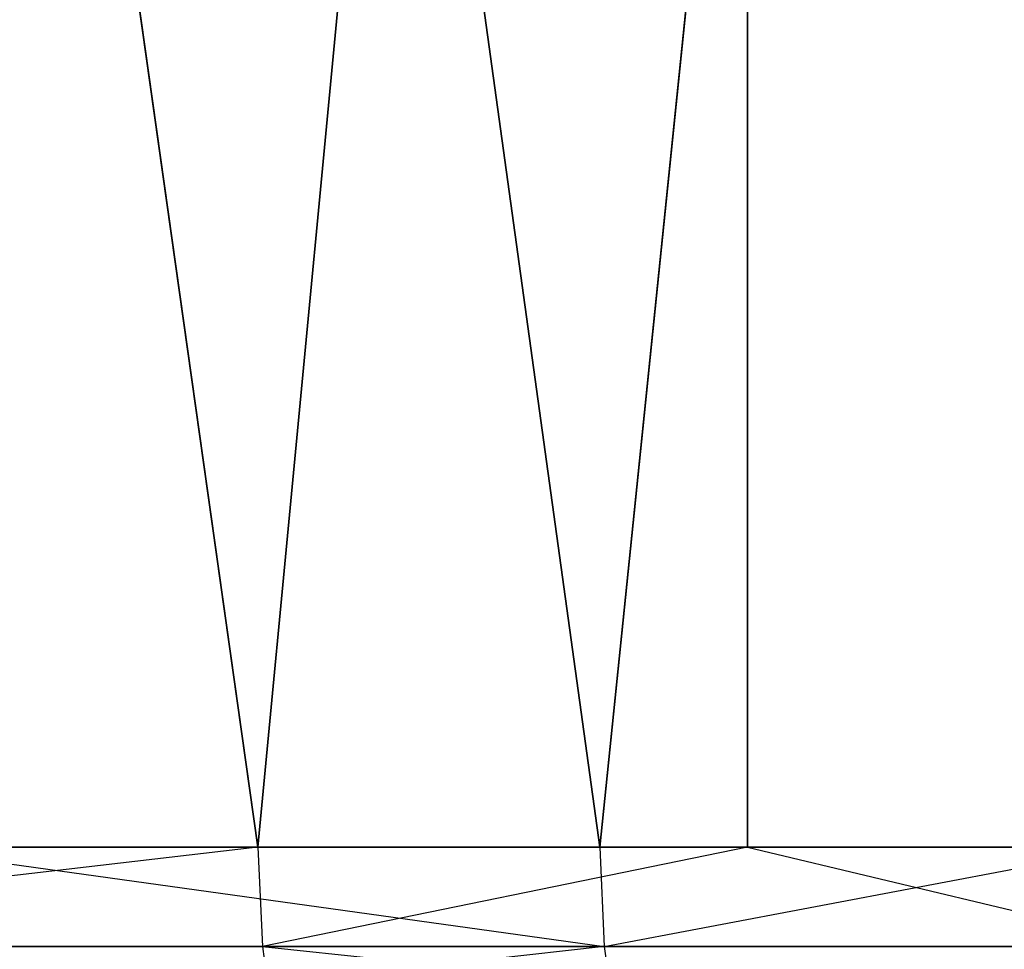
# Model space of a CAD drawing. Extents: x 0 to 7, y 0 to 11.4.
# Tile 22 of 256: x 0.4252 to 0.4597, y 0.0164 to 0.049. Entities that reach past the tile are written whole.
import ezdxf

# ---------------------------------------------------------------- set-up
doc = ezdxf.new("R2010")
doc.units = 0
doc.header["$LTSCALE"] = 2.54
doc.layers.get('0').update_dxf_attribs({"color": 13, "linetype": 'CONTINUOUS'})

# ---------------------------------------------------------------- blocks, each defined once
blk = doc.blocks.new('KUBEK_NA_SZCZOTECZKI_DEMIT')
at = {"color": 0}
for p, q in [((0.433563, 0.02, 3.923097), (0.408153, 0.2, 3.905987)), ((0.433563, 0.02, 3.923097), (0.408153, 0.2, 3.905987)), ((0.420645, 0.2, 3.085319), (0.445548, 0.02, 3.069588)), ((0.420645, 0.2, 3.085319), (0.445548, 0.02, 3.069588)), ((0.433563, 0.02, 3.923097), (0.450724, 0.2, 3.93343)), ((0.433563, 0.02, 3.923097), (0.450724, 0.2, 3.93343)), ((0.464031, 0.2, 3.059184), (0.445548, 0.02, 3.069588)), ((0.464031, 0.2, 3.059184), (0.445548, 0.02, 3.069588)), ((0.450724, 0.2, 3.93343), (0.450724, 0.02, 3.93343)), ((0.450724, 0.2, 3.93343), (0.450724, 0.02, 3.93343)), ((0.433563, 0.02, 3.923097), (0.40357, 0.016527, 3.902275)), ((0.433563, 0.02, 3.923097), (0.408153, 0.02, 3.905987)), ((0.420645, 0.02, 3.085319), (0.445703, 0.016527, 3.06985)), ((0.445548, 0.02, 3.069588), (0.420645, 0.02, 3.085319)), ((0.433563, 0.02, 3.923097), (0.433725, 0.016527, 3.92284)), ((0.450724, 0.02, 3.93343), (0.433563, 0.02, 3.923097)), ((0.450724, 0.02, 3.93343), (0.433725, 0.016527, 3.92284)), ((0.445548, 0.02, 3.069588), (0.445703, 0.016527, 3.06985)), ((0.464031, 0.02, 3.059184), (0.445548, 0.02, 3.069588)), ((0.445703, 0.016527, 3.06985), (0.464031, 0.02, 3.059184)), ((0.450724, 0.02, 3.93343), (0.465301, 0.016527, 3.941149)), ((0.465158, 0.02, 3.941417), (0.450724, 0.02, 3.93343)), ((0.40357, 0.016527, 3.902275), (0.433725, 0.016527, 3.92284)), ((0.445703, 0.016527, 3.06985), (0.414982, 0.016527, 3.08956)), ((0.445703, 0.016527, 3.06985), (0.415497, 0.01316, 3.090301)), ((0.433725, 0.016527, 3.92284), (0.465301, 0.016527, 3.941149)), ((0.433725, 0.016527, 3.92284), (0.465724, 0.01316, 3.940352)), ((0.433725, 0.016527, 3.92284), (0.434205, 0.01316, 3.922076)), ((0.47778, 0.016527, 3.052435), (0.445703, 0.016527, 3.06985)), ((0.445703, 0.016527, 3.06985), (0.446162, 0.01316, 3.070627))]:
    blk.add_line(p, q, dxfattribs=at)
mesh = blk.add_polyface(dxfattribs=at)
corners = [(0.433563, 0.02, 3.923097), (0.408153, 0.2, 3.905987), (0.408153, 0.02, 3.905987)]
mesh.append_faces([[corners[k] for k in face] for face in [(0, 1, 2)]], dxfattribs={"color": 0})
mesh = blk.add_polyface(dxfattribs=at)
corners = [(0.450724, 0.2, 3.93343), (0.408153, 0.2, 3.905987), (0.433563, 0.02, 3.923097)]
mesh.append_faces([[corners[k] for k in face] for face in [(0, 1, 2)]], dxfattribs={"color": 0})
mesh = blk.add_polyface(dxfattribs=at)
corners = [(0.445548, 0.02, 3.069588), (0.420645, 0.02, 3.085319), (0.420645, 0.2, 3.085319)]
mesh.append_faces([[corners[k] for k in face] for face in [(0, 1, 2)]], dxfattribs={"color": 0})
mesh = blk.add_polyface(dxfattribs=at)
corners = [(0.464031, 0.2, 3.059184), (0.445548, 0.02, 3.069588), (0.420645, 0.2, 3.085319)]
mesh.append_faces([[corners[k] for k in face] for face in [(0, 1, 2)]], dxfattribs={"color": 0})
mesh = blk.add_polyface(dxfattribs=at)
corners = [(0.450724, 0.2, 3.93343), (0.433563, 0.02, 3.923097), (0.450724, 0.02, 3.93343)]
mesh.append_faces([[corners[k] for k in face] for face in [(0, 1, 2)]], dxfattribs={"color": 0})
mesh = blk.add_polyface(dxfattribs=at)
corners = [(0.464031, 0.02, 3.059184), (0.445548, 0.02, 3.069588), (0.464031, 0.2, 3.059184)]
mesh.append_faces([[corners[k] for k in face] for face in [(0, 1, 2)]], dxfattribs={"color": 0})
mesh = blk.add_polyface(dxfattribs=at)
corners = [(0.495852, 0.2, 3.956425), (0.450724, 0.2, 3.93343), (0.465158, 0.02, 3.941417)]
mesh.append_faces([[corners[k] for k in face] for face in [(0, 1, 2)]], dxfattribs={"color": 0})
mesh = blk.add_polyface(dxfattribs=at)
corners = [(0.465158, 0.02, 3.941417), (0.450724, 0.2, 3.93343), (0.450724, 0.02, 3.93343)]
mesh.append_faces([[corners[k] for k in face] for face in [(0, 1, 2)]], dxfattribs={"color": 0})

msp = doc.modelspace()

# ---------------------------------------------------------------- block references
at = {"color": 0}
msp.add_blockref('KUBEK_NA_SZCZOTECZKI_DEMIT', (0, 0), dxfattribs=at)

doc.saveas('drawing.dxf')
